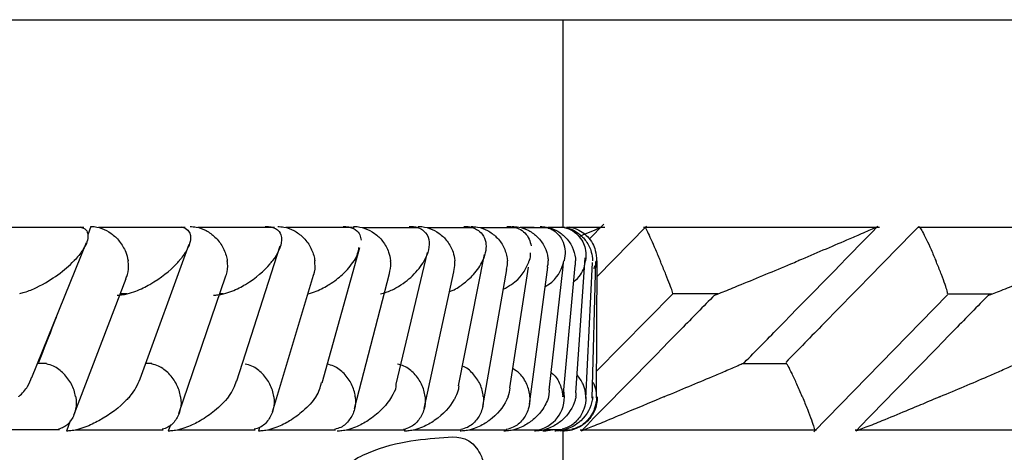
# Model space of a CAD drawing. Header units: millimetres. Extents: x 59 to 109, y 26 to 144.
# Tile 130 of 158: x 85.46 to 86.178, y 91.612 to 91.927. Entities that reach past the tile are written whole.
import ezdxf

# ---------------------------------------------------------------- set-up
doc = ezdxf.new("R2010")
doc.units = ezdxf.units.MM
doc.styles.add('SLDTEXTSTYLE0', font='TXT', dxfattribs={"width": 0.75})
doc.dimstyles.new('SLDDIMSTYLE0', dxfattribs={"dimtxt": 3.5, "dimasz": 3.302, "dimexe": 0, "dimexo": 0.0625, "dimgap": 0.875, "dimtad": 1, "dimdec": 0, "dimlfac": 20, "dimrnd": 1e-09, "dimzin": 12, "dimdsep": 46, "dimtxsty": 'SLDTEXTSTYLE0', "dimsah": 1, "dimcen": 0.09, "dimadec": 0, "dimazin": 3, "dimtfac": 1, "dimtdec": 0, "dimtofl": 0, "dimtmove": 0, "dimatfit": 3, "dimfxl": 0, "dimfrac": 2, "dimtolj": 1, "dimtzin": 12, "dimarcsym": 0})
doc.dimstyles.new('SLDDIMSTYLE1', dxfattribs={"dimtxt": 3.5, "dimasz": 3.302, "dimexe": 0, "dimexo": 0.0625, "dimgap": 0.875, "dimtad": 1, "dimdec": 0, "dimlfac": 20, "dimrnd": 1e-09, "dimzin": 12, "dimdsep": 46, "dimtxsty": 'SLDTEXTSTYLE0', "dimsah": 1, "dimcen": 0.09, "dimadec": 0, "dimazin": 3, "dimtfac": 1, "dimtdec": 0, "dimtmove": 0, "dimatfit": 0, "dimfxl": 0, "dimfrac": 2, "dimtolj": 1, "dimtzin": 12, "dimarcsym": 0})

# ---------------------------------------------------------------- blocks, each defined once
blk = doc.blocks.new('_D')
at = {"color": 7, "linetype": 'Continuous', "lineweight": 18}
for p, q in [((78.88354, 143.66488), (108.55876, 143.66488)), ((107.55876, 143.66488), (107.55876, 76.36081)), ((75.83348, 76.36081), (108.55876, 76.36081))]:
    blk.add_line(p, q, dxfattribs=at)
for points in [[(107.55876, 143.66488), (107.05076, 140.36288), (108.06676, 140.36288)], [(107.55876, 76.36081), (108.06676, 79.66281), (107.05076, 79.66281)]]:
    blk.add_solid(points, dxfattribs=at)
at = {"color": 7, "linetype": 'Continuous', "lineweight": 18, "insert": (103.04702, 105.51852), "char_height": 3.5, "attachment_point": 1, "rotation": 90, "style": 'SLDTEXTSTYLE0'}
blk.add_mtext('1346', dxfattribs=at)
blk = doc.blocks.new('_D_1')
at = {"color": 7, "linetype": 'Continuous', "lineweight": 18}
for p, q in [((75.60571, 99.25793), (98.87561, 99.25793)), ((97.87561, 99.25793), (97.87561, 76.36081)), ((75.83348, 76.36081), (98.87561, 76.36081))]:
    blk.add_line(p, q, dxfattribs=at)
for points in [[(97.87561, 99.25793), (97.36761, 95.95593), (98.38361, 95.95593)], [(97.87561, 76.36081), (98.38361, 79.66281), (97.36761, 79.66281)]]:
    blk.add_solid(points, dxfattribs=at)
at = {"color": 7, "linetype": 'Continuous', "lineweight": 18, "insert": (93.36387, 85.24551), "char_height": 3.5, "attachment_point": 1, "rotation": 90, "style": 'SLDTEXTSTYLE0'}
blk.add_mtext('458', dxfattribs=at)

msp = doc.modelspace()

# ---------------------------------------------------------------- linework, layer by layer
at = {"color": 1, "linetype": 'Continuous', "lineweight": 25}
for p, q in [((83.86803, 91.92748), (85.85632, 91.92748)), ((85.85632, 91.92748), (90.31905, 91.92748))]:
    msp.add_line(p, q, dxfattribs=at)
at = {"color": 7, "linetype": 'Continuous', "lineweight": 25}
for p, q in [((85.85632, 91.77626), (85.85632, 91.92748)), ((85.87535, 91.76767), (85.88611, 91.77859)), ((85.91712, 91.77702), (85.88112, 91.74039)), ((85.50703, 91.77606), (85.43653, 91.77606)), ((85.51216, 91.77686), (85.50983, 91.77072)), ((85.58079, 91.77605), (85.51763, 91.77605)), ((85.64606, 91.77604), (85.59017, 91.77604)), ((85.70289, 91.77601), (85.65426, 91.77601)), ((85.70378, 91.77686), (85.7034, 91.77536)), ((85.75134, 91.77596), (85.70996, 91.77596)), ((85.75079, 91.77686), (85.7506, 91.77596)), ((85.79136, 91.77591), (85.75726, 91.77591)), ((85.82282, 91.77585), (85.7961, 91.77585)), ((85.83533, 91.77605), (85.82504, 91.77605)), ((85.84561, 91.7758), (85.82637, 91.7758)), ((85.85255, 91.77605), (85.84517, 91.77605)), ((85.85781, 91.77606), (85.84584, 91.77606)), ((85.86301, 91.77605), (85.85871, 91.77605)), ((85.88668, 91.77605), (85.86265, 91.77605)), ((86.08708, 91.77604), (85.9149, 91.77604)), ((86.28647, 91.77601), (86.11508, 91.77601)), ((85.46904, 91.66688), (85.50888, 91.76526)), ((85.54807, 91.66579), (85.5837, 91.76404)), ((85.61856, 91.66444), (85.65013, 91.76282)), ((85.6807, 91.66306), (85.7082, 91.76143)), ((85.73465, 91.66208), (85.75746, 91.75782)), ((85.78023, 91.66079), (85.79905, 91.75643)), ((85.85635, 91.74746), (85.85673, 91.7509)), ((85.85685, 91.65797), (85.86522, 91.74844)), ((85.86556, 91.65563), (85.87255, 91.75411)), ((85.87285, 91.65152), (85.87772, 91.75056)), ((85.87748, 91.65178), (85.8802, 91.75142)), ((85.88062, 91.65207), (85.88118, 91.75184)), ((85.64442, 91.64172), (85.67431, 91.74129)), ((85.7043, 91.64415), (85.72977, 91.74252)), ((85.75509, 91.64424), (85.77679, 91.74393)), ((85.79773, 91.64578), (85.81528, 91.74549)), ((85.81744, 91.65924), (85.83109, 91.7473)), ((85.83179, 91.64745), (85.84514, 91.74718)), ((85.84624, 91.65767), (85.85635, 91.74746)), ((85.49963, 91.63931), (85.53783, 91.73888)), ((85.57633, 91.64052), (85.61035, 91.7401)), ((85.53366, 91.728), (85.53869, 91.728)), ((85.6062, 91.72794), (85.60863, 91.72794)), ((85.88051, 91.67115), (85.93649, 91.7281)), ((85.93638, 91.72794), (85.96929, 91.72794)), ((86.039, 91.62716), (86.1366, 91.72694)), ((86.13656, 91.72788), (86.1691, 91.72788)), ((85.47988, 91.67695), (85.47312, 91.67695)), ((85.55651, 91.67694), (85.55212, 91.67694)), ((86.01955, 91.67691), (85.98703, 91.67691)), ((85.49709, 91.63523), (85.4943, 91.62783)), ((85.41786, 91.62889), (85.48933, 91.62889)), ((85.50077, 91.62883), (85.56489, 91.62883)), ((85.57013, 91.6324), (85.5686, 91.62783)), ((85.57504, 91.62878), (85.63188, 91.62878)), ((85.63517, 91.63044), (85.6344, 91.62783)), ((85.6408, 91.62872), (85.69038, 91.62872)), ((85.69815, 91.62868), (85.74046, 91.62868)), ((85.74103, 91.62934), (85.74071, 91.62783)), ((85.7471, 91.62865), (85.78213, 91.62865)), ((85.78764, 91.62863), (85.81531, 91.62863)), ((85.81969, 91.62863), (85.83871, 91.62863)), ((85.84293, 91.62889), (85.85589, 91.62889)), ((85.84822, 91.62868), (85.84862, 91.62868)), ((85.85631, 91.62795), (85.8543, 91.62782)), ((85.8562, 91.62783), (85.85627, 91.62782)), ((85.85632, 91.60523), (85.85632, 91.62782)), ((85.85766, 91.62883), (85.86293, 91.62883)), ((85.86337, 91.62878), (85.86343, 91.62878)), ((85.86875, 91.62878), (86.04106, 91.62878)), ((86.03973, 91.62804), (86.03962, 91.62782)), ((86.06915, 91.62872), (86.24068, 91.62872))]:
    msp.add_line(p, q, dxfattribs=at)
msp.add_arc((85.83233, 91.65279), 0.02499, 284.75628, 10.92443, dxfattribs=at)
for points, knots in [([(85.50399, 91.77658), (85.50496, 91.7763), (85.50799, 91.77542), (85.50978, 91.7728), (85.5105, 91.76747), (85.50715, 91.76035), (85.50232, 91.75447), (85.49991, 91.7519), (85.49988, 91.75186)], [0, 0, 0, 0, 0.065364, 0.203562, 0.340628, 0.717959, 0.996183, 1, 1, 1, 1]), ([(85.51216, 91.77686), (85.51236, 91.77686), (85.51497, 91.77684), (85.52016, 91.77582), (85.52719, 91.77207), (85.53342, 91.76611), (85.53749, 91.7591), (85.53892, 91.75407), (85.53925, 91.75195), (85.53927, 91.75186)], [0, 0, 0, 0, 0.0163627, 0.2068749, 0.3985321, 0.5994234, 0.8309601, 0.993441, 1, 1, 1, 1]), ([(85.5782, 91.7765), (85.57917, 91.77619), (85.58211, 91.77528), (85.58412, 91.77274), (85.58548, 91.76747), (85.58291, 91.76036), (85.57866, 91.75446), (85.57652, 91.7519), (85.57649, 91.75186)], [0, 0, 0, 0, 0.065452, 0.199309, 0.332252, 0.717317, 0.996156, 1, 1, 1, 1]), ([(85.58449, 91.77686), (85.58599, 91.77678), (85.58994, 91.77654), (85.59638, 91.77412), (85.60317, 91.76917), (85.60856, 91.76214), (85.61085, 91.756), (85.61148, 91.75257), (85.61157, 91.75195), (85.61158, 91.75186)], [0, 0, 0, 0, 0.11573, 0.305815, 0.501172, 0.725687, 0.950387, 0.993511, 1, 1, 1, 1]), ([(85.63931, 91.77686), (85.63985, 91.77686), (85.64157, 91.77685), (85.64428, 91.77641), (85.64864, 91.77465), (85.65083, 91.77122), (85.65164, 91.76348), (85.64834, 91.75699), (85.64455, 91.7519), (85.64453, 91.75186)], [0, 0, 0, 0, 0.023344, 0.073456, 0.134708, 0.325551, 0.472792, 0.9964, 1, 1, 1, 1]), ([(85.64835, 91.77686), (85.64987, 91.77678), (85.65388, 91.77654), (85.66036, 91.77412), (85.66716, 91.76917), (85.67249, 91.76213), (85.67469, 91.756), (85.67526, 91.75257), (85.67534, 91.75195), (85.67535, 91.75186)], [0, 0, 0, 0, 0.115799, 0.305833, 0.501187, 0.72572, 0.950449, 0.993498, 1, 1, 1, 1]), ([(85.696, 91.77686), (85.69631, 91.77686), (85.69736, 91.77687), (85.6996, 91.77669), (85.70244, 91.776), (85.70611, 91.77409), (85.70845, 91.77092), (85.70887, 91.76813), (85.70906, 91.76682)], [0, 0, 0, 0, 0.027569, 0.092894, 0.211481, 0.351009, 0.695751, 1, 1, 1, 1]), ([(85.70378, 91.77686), (85.704, 91.77686), (85.70673, 91.77684), (85.71209, 91.77582), (85.71921, 91.77207), (85.72537, 91.76611), (85.72921, 91.75909), (85.73039, 91.75407), (85.73063, 91.75195), (85.73064, 91.75186)], [0, 0, 0, 0, 0.016743, 0.207069, 0.398555, 0.599339, 0.831055, 0.993508, 1, 1, 1, 1]), ([(85.74426, 91.77686), (85.74433, 91.77686), (85.74556, 91.77688), (85.74814, 91.77669), (85.75188, 91.77568), (85.75661, 91.77271), (85.75908, 91.7672), (85.75869, 91.75978), (85.75659, 91.75459), (85.75513, 91.7519), (85.75511, 91.75186)], [0, 0, 0, 0, 0.002838, 0.050984, 0.110337, 0.207815, 0.45319, 0.721642, 0.996403, 1, 1, 1, 1]), ([(85.75079, 91.77686), (85.75101, 91.77686), (85.75376, 91.77684), (85.75916, 91.77582), (85.76629, 91.77207), (85.7724, 91.76611), (85.77615, 91.7591), (85.77725, 91.75406), (85.77744, 91.75195), (85.77745, 91.75186)], [0, 0, 0, 0, 0.01665, 0.207027, 0.398558, 0.599349, 0.831, 0.993504, 1, 1, 1, 1]), ([(85.78406, 91.77686), (85.785, 91.77684), (85.78705, 91.7768), (85.79042, 91.77614), (85.7946, 91.77436), (85.80008, 91.76888), (85.80077, 91.76093), (85.79882, 91.75445), (85.79769, 91.7519), (85.79767, 91.75186)], [0, 0, 0, 0, 0.038854, 0.084814, 0.162935, 0.312704, 0.736914, 0.996414, 1, 1, 1, 1]), ([(85.78933, 91.77686), (85.79089, 91.77678), (85.79501, 91.77654), (85.80156, 91.77413), (85.80829, 91.76917), (85.81338, 91.76214), (85.81531, 91.75601), (85.8157, 91.75257), (85.81574, 91.75195), (85.81575, 91.75186)], [0, 0, 0, 0, 0.115595, 0.305774, 0.501211, 0.725701, 0.950315, 0.993498, 1, 1, 1, 1]), ([(85.81533, 91.77686), (85.816, 91.77686), (85.81776, 91.77684), (85.82093, 91.77637), (85.82514, 91.77492), (85.83116, 91.77049), (85.83224, 91.76599), (85.83303, 91.76269)], [0, 0, 0, 0, 0.044153, 0.116286, 0.228712, 0.43379, 1, 1, 1, 1]), ([(85.81932, 91.77686), (85.82088, 91.77678), (85.82502, 91.77654), (85.83158, 91.77413), (85.83826, 91.76918), (85.84325, 91.76214), (85.84507, 91.75601), (85.8454, 91.75257), (85.84543, 91.75195), (85.84544, 91.75186)], [0, 0, 0, 0, 0.115377, 0.305701, 0.501272, 0.725675, 0.950238, 0.993422, 1, 1, 1, 1]), ([(85.83964, 91.77686), (85.84121, 91.77678), (85.84536, 91.77655), (85.8519, 91.77413), (85.85852, 91.76918), (85.86341, 91.76214), (85.86514, 91.75601), (85.8654, 91.75257), (85.86543, 91.75195), (85.86543, 91.75186)], [0, 0, 0, 0, 0.1152768, 0.305678, 0.5012918, 0.7256257, 0.950167, 0.9934259, 1, 1, 1, 1]), ([(85.84519, 91.77575), (85.84544, 91.77569), (85.84785, 91.77507), (85.85284, 91.77163), (85.85679, 91.76595), (85.85807, 91.75874), (85.85758, 91.75418), (85.85702, 91.7519), (85.85701, 91.75186)], [0, 0, 0, 0, 0.014332, 0.137664, 0.465503, 0.728722, 0.99599, 1, 1, 1, 1]), ([(85.85514, 91.77658), (85.85645, 91.7763), (85.86053, 91.77542), (85.86483, 91.7728), (85.87038, 91.76747), (85.87306, 91.76034), (85.87313, 91.75448), (85.87276, 91.7519), (85.87276, 91.75186)], [0, 0, 0, 0, 0.065361, 0.203554, 0.340618, 0.717971, 0.996207, 1, 1, 1, 1]), ([(85.8587, 91.77583), (85.85938, 91.77572), (85.86265, 91.77522), (85.86788, 91.77195), (85.87372, 91.76615), (85.87703, 91.75909), (85.87778, 91.75407), (85.87782, 91.75195), (85.87782, 91.75186)], [0, 0, 0, 0, 0.0598652, 0.2870431, 0.5251733, 0.7996205, 0.9922293, 1, 1, 1, 1]), ([(85.86095, 91.7765), (85.86224, 91.77619), (85.86619, 91.77528), (85.87056, 91.77274), (85.87663, 91.76747), (85.88007, 91.76036), (85.88075, 91.75445), (85.88066, 91.7519), (85.88066, 91.75186)], [0, 0, 0, 0, 0.065459, 0.1993, 0.332249, 0.717319, 0.996151, 1, 1, 1, 1]), ([(85.88471, 91.7765), (85.88402, 91.77619), (85.8819, 91.77528), (85.87609, 91.77281), (85.87107, 91.77069), (85.86864, 91.76966)], [0, 0, 0, 0, 0.201534, 0.613715, 1, 1, 1, 1]), ([(85.91635, 91.77585), (85.91666, 91.77528), (85.91739, 91.77395), (85.91966, 91.76911), (85.92276, 91.76216), (85.9254, 91.75601), (85.92685, 91.75257), (85.92711, 91.75195), (85.92714, 91.75186)], [0, 0, 0, 0, 0.17557, 0.407574, 0.674212, 0.941071, 0.992282, 1, 1, 1, 1]), ([(85.98862, 91.67782), (85.99673, 91.68609), (86.02909, 91.7191), (86.0614, 91.75212), (86.08562, 91.77686)], [0, 0, 0, 0, 0.250556, 1, 1, 1, 1]), ([(86.11556, 91.77686), (86.10416, 91.7652), (86.08113, 91.74164), (86.04884, 91.70863), (86.02793, 91.68728), (86.01867, 91.67782)], [0, 0, 0, 0, 0.35312, 0.713546, 1, 1, 1, 1]), ([(86.08562, 91.77686), (86.08565, 91.77686), (86.08573, 91.77685), (86.08489, 91.77641), (86.08107, 91.77465), (86.07323, 91.77122), (86.05526, 91.76347), (86.03977, 91.75699), (86.02783, 91.7519), (86.02775, 91.75186)], [0, 0, 0, 0, 0.023353, 0.07346, 0.1347, 0.325555, 0.472791, 0.996402, 1, 1, 1, 1]), ([(86.11556, 91.77686), (86.11572, 91.77678), (86.11617, 91.77654), (86.11772, 91.77412), (86.12034, 91.76917), (86.12367, 91.76214), (86.12636, 91.756), (86.12781, 91.75257), (86.12807, 91.75195), (86.12811, 91.75186)], [0, 0, 0, 0, 0.115806, 0.305844, 0.501189, 0.725736, 0.950455, 0.993507, 1, 1, 1, 1]), ([(85.70734, 91.76164), (85.70678, 91.75845), (85.70622, 91.75522), (85.70407, 91.7519), (85.70405, 91.75186)], [0, 0, 0, 0, 0.989544, 1, 1, 1, 1]), ([(85.83241, 91.7576), (85.83239, 91.75574), (85.83236, 91.75386), (85.83169, 91.7519), (85.83168, 91.75186)], [0, 0, 0, 0, 0.9822302, 1, 1, 1, 1]), ([(85.46028, 91.72799), (85.46144, 91.72828), (85.46607, 91.72944), (85.47645, 91.73407), (85.48897, 91.74177), (85.49656, 91.74845), (85.49984, 91.75183), (85.49988, 91.75186)], [0, 0, 0, 0, 0.055047, 0.219231, 0.599108, 0.995995, 1, 1, 1, 1]), ([(85.53141, 91.72687), (85.53243, 91.72691), (85.53483, 91.727), (85.53961, 91.72796), (85.54709, 91.73041), (85.56134, 91.73758), (85.57055, 91.74525), (85.57582, 91.75108), (85.57647, 91.75183), (85.57649, 91.75186)], [0, 0, 0, 0, 0.042788, 0.100381, 0.193845, 0.386068, 0.920547, 0.996421, 1, 1, 1, 1]), ([(85.5376, 91.73897), (85.53808, 91.73988), (85.53977, 91.74314), (85.53976, 91.74774), (85.53938, 91.75116), (85.53928, 91.75178), (85.53927, 91.75186)], [0, 0, 0, 0, 0.241353, 0.862909, 0.982016, 1, 1, 1, 1]), ([(85.60158, 91.72687), (85.60261, 91.72691), (85.60504, 91.727), (85.60981, 91.72796), (85.61714, 91.73042), (85.6308, 91.7376), (85.63926, 91.74526), (85.64393, 91.75109), (85.6445, 91.75183), (85.64453, 91.75186)], [0, 0, 0, 0, 0.042962, 0.100764, 0.194523, 0.387189, 0.921599, 0.996404, 1, 1, 1, 1]), ([(85.61021, 91.74016), (85.61049, 91.74069), (85.61202, 91.74358), (85.612, 91.74774), (85.61167, 91.75116), (85.61159, 91.75178), (85.61158, 91.75186)], [0, 0, 0, 0, 0.155169, 0.847748, 0.97994, 1, 1, 1, 1]), ([(85.67025, 91.72778), (85.67035, 91.7278), (85.67268, 91.72822), (85.67856, 91.73051), (85.68744, 91.73516), (85.69684, 91.74265), (85.70182, 91.74852), (85.70403, 91.75183), (85.70405, 91.75186)], [0, 0, 0, 0, 0.004442, 0.107904, 0.320211, 0.611164, 0.996027, 1, 1, 1, 1]), ([(85.67432, 91.74128), (85.6744, 91.74144), (85.67575, 91.74399), (85.67569, 91.74775), (85.67543, 91.75116), (85.67536, 91.75178), (85.67535, 91.75186)], [0, 0, 0, 0, 0.052724, 0.829323, 0.977556, 1, 1, 1, 1]), ([(85.72322, 91.72775), (85.72451, 91.72808), (85.72899, 91.72922), (85.73783, 91.73366), (85.74786, 91.74139), (85.75303, 91.7482), (85.75509, 91.75183), (85.75511, 91.75186)], [0, 0, 0, 0, 0.0633465, 0.2187367, 0.5740134, 0.9960385, 1, 1, 1, 1]), ([(85.72976, 91.74252), (85.7303, 91.74499), (85.73095, 91.74798), (85.73071, 91.75116), (85.73065, 91.75178), (85.73064, 91.75186)], [0, 0, 0, 0, 0.8052452, 0.9743836, 1, 1, 1, 1]), ([(85.77366, 91.72955), (85.77385, 91.72961), (85.77789, 91.73097), (85.78402, 91.73528), (85.79239, 91.74257), (85.79612, 91.74852), (85.79765, 91.75183), (85.79767, 91.75186)], [0, 0, 0, 0, 0.011463, 0.245912, 0.567922, 0.995593, 1, 1, 1, 1]), ([(85.77661, 91.74396), (85.77708, 91.74595), (85.77767, 91.74847), (85.77751, 91.75116), (85.77746, 91.75178), (85.77745, 91.75186)], [0, 0, 0, 0, 0.769551, 0.969658, 1, 1, 1, 1]), ([(85.81276, 91.73114), (85.81483, 91.73232), (85.82488, 91.738), (85.82907, 91.74536), (85.83143, 91.75115), (85.83167, 91.75183), (85.83168, 91.75186)], [0, 0, 0, 0, 0.186642, 0.904161, 0.995224, 1, 1, 1, 1]), ([(85.81503, 91.74554), (85.8154, 91.74702), (85.8159, 91.74901), (85.81579, 91.75116), (85.81575, 91.75178), (85.81575, 91.75186)], [0, 0, 0, 0, 0.710972, 0.962044, 1, 1, 1, 1]), ([(85.84326, 91.73309), (85.84409, 91.7336), (85.85231, 91.73862), (85.85504, 91.7453), (85.85682, 91.7511), (85.857, 91.75183), (85.85701, 91.75186)], [0, 0, 0, 0, 0.089846, 0.886129, 0.994696, 1, 1, 1, 1]), ([(85.84492, 91.74722), (85.84516, 91.74814), (85.84554, 91.74958), (85.84547, 91.75116), (85.84544, 91.75178), (85.84544, 91.75186)], [0, 0, 0, 0, 0.604042, 0.948167, 1, 1, 1, 1]), ([(85.86411, 91.73641), (85.86592, 91.73815), (85.87103, 91.7431), (85.87223, 91.74846), (85.87275, 91.75183), (85.87276, 91.75186)], [0, 0, 0, 0, 0.3510253, 0.9934988, 1, 1, 1, 1]), ([(85.86509, 91.74846), (85.86523, 91.74897), (85.86551, 91.75), (85.86545, 91.75116), (85.86543, 91.75178), (85.86543, 91.75186)], [0, 0, 0, 0, 0.458119, 0.929094, 1, 1, 1, 1]), ([(85.8788, 91.74633), (85.8795, 91.74742), (85.88065, 91.74921), (85.88062, 91.75108), (85.88066, 91.75183), (85.88066, 91.75186)], [0, 0, 0, 0, 0.595242, 0.981766, 1, 1, 1, 1]), ([(85.93638, 91.7281), (85.93623, 91.72861), (85.93587, 91.72989), (85.93411, 91.73463), (85.93139, 91.74158), (85.92887, 91.74773), (85.92743, 91.75116), (85.92718, 91.75178), (85.92714, 91.75186)], [0, 0, 0, 0, 0.159658, 0.39635, 0.668166, 0.940208, 0.99214, 1, 1, 1, 1]), ([(85.96673, 91.72687), (85.96688, 91.72691), (85.96724, 91.727), (85.96974, 91.72796), (85.97589, 91.73042), (85.99348, 91.7376), (86.01201, 91.74526), (86.02589, 91.75109), (86.02767, 91.75183), (86.02775, 91.75186)], [0, 0, 0, 0, 0.04295, 0.100761, 0.194515, 0.387187, 0.921588, 0.9964, 1, 1, 1, 1]), ([(86.13656, 91.72803), (86.13649, 91.72856), (86.13631, 91.72985), (86.1348, 91.73463), (86.13228, 91.74158), (86.12983, 91.74773), (86.1284, 91.75116), (86.12814, 91.75178), (86.12811, 91.75186)], [0, 0, 0, 0, 0.164835, 0.400017, 0.670175, 0.940568, 0.992176, 1, 1, 1, 1]), ([(86.16638, 91.72687), (86.16657, 91.72691), (86.16703, 91.727), (86.1697, 91.72796), (86.17605, 91.7304), (86.18802, 91.73521), (86.20617, 91.74263), (86.22019, 91.74852), (86.22814, 91.75183), (86.22822, 91.75186)], [0, 0, 0, 0, 0.042728, 0.100447, 0.193924, 0.385769, 0.648659, 0.996411, 1, 1, 1, 1]), ([(85.96673, 91.72687), (85.9586, 91.71858), (85.92622, 91.68556), (85.8938, 91.65255), (85.86952, 91.62783)], [0, 0, 0, 0, 0.250977, 1, 1, 1, 1]), ([(86.16638, 91.72687), (86.15828, 91.71857), (86.12606, 91.68556), (86.09378, 91.65255), (86.06962, 91.62783)], [0, 0, 0, 0, 0.25116, 1, 1, 1, 1]), ([(85.48832, 91.7145), (85.48728, 91.7118), (85.48257, 91.69957), (85.47773, 91.68735), (85.47397, 91.67782)], [0, 0, 0, 0, 0.220719, 1, 1, 1, 1]), ([(85.50107, 91.65282), (85.50105, 91.6529), (85.50054, 91.65597), (85.49846, 91.66207), (85.49275, 91.66979), (85.4861, 91.67505), (85.48152, 91.67626), (85.47981, 91.67671)], [0, 0, 0, 0, 0.007785, 0.289167, 0.570977, 0.840337, 1, 1, 1, 1]), ([(85.57756, 91.65282), (85.57754, 91.6529), (85.57709, 91.65596), (85.57508, 91.66207), (85.56942, 91.66979), (85.56277, 91.67504), (85.55814, 91.67625), (85.55644, 91.67669)], [0, 0, 0, 0, 0.007809, 0.28985, 0.572374, 0.842335, 1, 1, 1, 1]), ([(85.64546, 91.65282), (85.64545, 91.6529), (85.64504, 91.65597), (85.64313, 91.66207), (85.63752, 91.66979), (85.6309, 91.67503), (85.62626, 91.67622), (85.62458, 91.67665)], [0, 0, 0, 0, 0.007738, 0.29091, 0.57447, 0.845371, 1, 1, 1, 1]), ([(85.70486, 91.65282), (85.70485, 91.6529), (85.7045, 91.65597), (85.70268, 91.66208), (85.69713, 91.66979), (85.69058, 91.675), (85.68595, 91.67619), (85.68431, 91.67661)], [0, 0, 0, 0, 0.007775, 0.292327, 0.577274, 0.849477, 1, 1, 1, 1]), ([(85.75579, 91.65282), (85.75578, 91.6529), (85.75547, 91.65596), (85.75376, 91.66208), (85.7483, 91.66979), (85.74183, 91.67497), (85.73724, 91.67614), (85.73565, 91.67655)], [0, 0, 0, 0, 0.007827, 0.294069, 0.580703, 0.854526, 1, 1, 1, 1]), ([(85.9301, 91.65282), (85.93018, 91.65286), (85.94201, 91.65791), (85.95744, 91.66426), (85.97501, 91.67176), (85.98252, 91.675), (85.98689, 91.67694), (85.98833, 91.67762), (85.98865, 91.67781), (85.98863, 91.67782), (85.98862, 91.67782)], [0, 0, 0, 0, 0.003599, 0.52269, 0.670415, 0.836857, 0.904328, 0.960523, 0.987, 1, 1, 1, 1]), ([(86.0307, 91.65282), (86.03067, 91.6529), (86.02938, 91.65596), (86.02675, 91.66208), (86.02321, 91.66979), (86.02063, 91.67503), (86.01984, 91.67622), (86.01955, 91.67665)], [0, 0, 0, 0, 0.007743, 0.290908, 0.574471, 0.845368, 1, 1, 1, 1]), ([(86.13105, 91.65282), (86.13113, 91.65286), (86.1429, 91.65788), (86.15809, 91.66422), (86.17524, 91.67169), (86.18248, 91.67491), (86.1868, 91.67694), (86.18822, 91.67768), (86.1883, 91.67782), (86.18823, 91.67782), (86.18822, 91.67782)], [0, 0, 0, 0, 0.003611, 0.521548, 0.666856, 0.833466, 0.9, 0.967249, 0.997275, 1, 1, 1, 1]), ([(85.79823, 91.65282), (85.79822, 91.6529), (85.79797, 91.65597), (85.79637, 91.66211), (85.79093, 91.66964), (85.78601, 91.67419), (85.78305, 91.6751), (85.78305, 91.6751)], [0, 0, 0, 0, 0.009147, 0.343952, 0.679298, 0.99965, 1, 1, 1, 1]), ([(85.83211, 91.65282), (85.83211, 91.6529), (85.83191, 91.65597), (85.83034, 91.66197), (85.82587, 91.66927), (85.82139, 91.67219), (85.81962, 91.67334)], [0, 0, 0, 0, 0.010319, 0.383388, 0.75713, 1, 1, 1, 1]), ([(85.84768, 91.67047), (85.84869, 91.6696), (85.85202, 91.66671), (85.85496, 91.66054), (85.85602, 91.65525), (85.85614, 91.6529), (85.85614, 91.65282)], [0, 0, 0, 0, 0.1908293, 0.6340328, 0.9873125, 1, 1, 1, 1]), ([(85.45956, 91.65282), (85.4596, 91.65286), (85.4621, 91.65541), (85.46665, 91.66013), (85.46822, 91.66472), (85.46897, 91.66691)], [0, 0, 0, 0, 0.0071653, 0.5270734, 1, 1, 1, 1]), ([(85.54039, 91.65282), (85.54042, 91.65286), (85.54434, 91.65728), (85.54623, 91.66155), (85.54809, 91.66579)], [0, 0, 0, 0, 0.007862, 1, 1, 1, 1]), ([(85.61258, 91.65282), (85.6126, 91.65286), (85.61577, 91.65684), (85.61704, 91.66068), (85.6183, 91.6645)], [0, 0, 0, 0, 0.008732, 1, 1, 1, 1]), ([(85.67622, 91.65282), (85.67625, 91.65286), (85.6787, 91.65638), (85.67946, 91.65979), (85.68022, 91.66316)], [0, 0, 0, 0, 0.009856, 1, 1, 1, 1]), ([(85.87294, 91.65282), (85.87293, 91.6529), (85.87285, 91.65597), (85.87175, 91.66187), (85.86819, 91.66663), (85.8665, 91.66889)], [0, 0, 0, 0, 0.014284, 0.531394, 1, 1, 1, 1]), ([(85.88071, 91.65282), (85.8807, 91.6529), (85.88067, 91.65597), (85.88032, 91.65995), (85.87821, 91.6631), (85.8778, 91.6637)], [0, 0, 0, 0, 0.021878, 0.813142, 1, 1, 1, 1]), ([(85.73139, 91.65282), (85.73141, 91.65286), (85.7329, 91.65537), (85.73493, 91.65846), (85.73479, 91.66144), (85.73476, 91.66203)], [0, 0, 0, 0, 0.011074, 0.80108, 1, 1, 1, 1]), ([(85.77808, 91.65282), (85.77809, 91.65286), (85.77905, 91.65479), (85.78025, 91.65741), (85.78051, 91.65998), (85.78059, 91.6607)], [0, 0, 0, 0, 0.0129893, 0.7235916, 1, 1, 1, 1]), ([(85.81625, 91.65282), (85.81626, 91.65286), (85.81712, 91.65496), (85.81751, 91.65709), (85.81789, 91.65919)], [0, 0, 0, 0, 0.016049, 1, 1, 1, 1]), ([(85.84581, 91.65282), (85.84582, 91.65286), (85.84631, 91.65447), (85.84634, 91.65608), (85.84637, 91.65766)], [0, 0, 0, 0, 0.020964, 1, 1, 1, 1]), ([(85.85614, 91.65282), (85.85615, 91.65285), (85.85656, 91.65432), (85.85672, 91.65594), (85.85687, 91.65753)], [0, 0, 0, 0, 0.021608, 1, 1, 1, 1]), ([(85.86568, 91.65282), (85.86569, 91.65286), (85.86586, 91.6538), (85.86583, 91.65472), (85.8658, 91.6556)], [0, 0, 0, 0, 0.036811, 1, 1, 1, 1]), ([(85.50107, 91.65282), (85.50108, 91.65274), (85.50158, 91.64968), (85.50154, 91.64357), (85.49838, 91.63587), (85.49372, 91.63075), (85.48984, 91.6296), (85.48857, 91.62923)], [0, 0, 0, 0, 0.007925, 0.297868, 0.588276, 0.865658, 1, 1, 1, 1]), ([(85.54039, 91.65282), (85.54036, 91.65279), (85.53958, 91.65194), (85.53394, 91.646), (85.52436, 91.63829), (85.50999, 91.63122), (85.50261, 91.62886), (85.49781, 91.62792), (85.49538, 91.62785), (85.4943, 91.62783)], [0, 0, 0, 0, 0.003574, 0.090146, 0.620259, 0.806633, 0.897581, 0.954145, 1, 1, 1, 1]), ([(85.57756, 91.65282), (85.57757, 91.65274), (85.57802, 91.64968), (85.57785, 91.64356), (85.57449, 91.63586), (85.5696, 91.63072), (85.56556, 91.62956), (85.5642, 91.62917)], [0, 0, 0, 0, 0.007875, 0.296298, 0.58508, 0.860869, 1, 1, 1, 1]), ([(85.61258, 91.65282), (85.61255, 91.65279), (85.60974, 91.64935), (85.60384, 91.64334), (85.5933, 91.63589), (85.5841, 91.63119), (85.57689, 91.62885), (85.57213, 91.62792), (85.56969, 91.62785), (85.5686, 91.62783)], [0, 0, 0, 0, 0.003564, 0.362687, 0.622378, 0.807428, 0.898034, 0.95455, 1, 1, 1, 1]), ([(85.64546, 91.65282), (85.64547, 91.65274), (85.64587, 91.64967), (85.64559, 91.64356), (85.64202, 91.63585), (85.6369, 91.63068), (85.63271, 91.62951), (85.63126, 91.62911)], [0, 0, 0, 0, 0.007825, 0.294558, 0.581781, 0.855933, 1, 1, 1, 1]), ([(85.67622, 91.65282), (85.6762, 91.65279), (85.67496, 91.65104), (85.67215, 91.64753), (85.66617, 91.64166), (85.65851, 91.63585), (85.64972, 91.63118), (85.64268, 91.62884), (85.63796, 91.62792), (85.63549, 91.62785), (85.6344, 91.62783)], [0, 0, 0, 0, 0.003578, 0.184786, 0.364577, 0.623238, 0.807738, 0.898208, 0.954727, 1, 1, 1, 1]), ([(85.70486, 91.65282), (85.70487, 91.65274), (85.70521, 91.64968), (85.70481, 91.64356), (85.70105, 91.63585), (85.6957, 91.63064), (85.69137, 91.62946), (85.68984, 91.62905)], [0, 0, 0, 0, 0.007796, 0.292907, 0.57839, 0.850979, 1, 1, 1, 1]), ([(85.73139, 91.65282), (85.73137, 91.65279), (85.72936, 91.64949), (85.72468, 91.64355), (85.71568, 91.6361), (85.70719, 91.63132), (85.7002, 91.62886), (85.69549, 91.62798), (85.69289, 91.62776), (85.69178, 91.62783), (85.69176, 91.62783)], [0, 0, 0, 0, 0.00358, 0.34953, 0.614361, 0.803751, 0.896002, 0.953184, 0.999247, 1, 1, 1, 1]), ([(85.75579, 91.65282), (85.7558, 91.65274), (85.75609, 91.64968), (85.75556, 91.64356), (85.75161, 91.63584), (85.74606, 91.63062), (85.7416, 91.62943), (85.73999, 91.629)], [0, 0, 0, 0, 0.007747, 0.291421, 0.5756, 0.846861, 1, 1, 1, 1]), ([(85.77808, 91.65282), (85.77806, 91.65279), (85.77767, 91.65202), (85.77442, 91.64612), (85.76788, 91.6384), (85.75587, 91.6313), (85.74909, 91.62884), (85.74444, 91.628), (85.74183, 91.62773), (85.74072, 91.62783), (85.74071, 91.62783)], [0, 0, 0, 0, 0.00357, 0.081482, 0.615819, 0.804437, 0.896392, 0.953446, 0.99951, 1, 1, 1, 1]), ([(85.81625, 91.65282), (85.81623, 91.65279), (85.8159, 91.65196), (85.81321, 91.64602), (85.80738, 91.63832), (85.79605, 91.63124), (85.7895, 91.62886), (85.78491, 91.62794), (85.78233, 91.62783), (85.78121, 91.62783), (85.78121, 91.62783)], [0, 0, 0, 0, 0.003576, 0.087798, 0.619056, 0.806032, 0.897272, 0.95396, 0.999888, 1, 1, 1, 1]), ([(85.79823, 91.65282), (85.79824, 91.65274), (85.79847, 91.64968), (85.79782, 91.64356), (85.79369, 91.63584), (85.78796, 91.6306), (85.7834, 91.6294), (85.78173, 91.62897)], [0, 0, 0, 0, 0.007729, 0.290432, 0.573548, 0.843871, 1, 1, 1, 1]), ([(85.84581, 91.65282), (85.8458, 91.65279), (85.84478, 91.6494), (85.84182, 91.6434), (85.83486, 91.63594), (85.82772, 91.63122), (85.82138, 91.62885), (85.8169, 91.62794), (85.81429, 91.62783), (85.81318, 91.62783), (85.81318, 91.62783)], [0, 0, 0, 0, 0.003579, 0.359168, 0.62136, 0.807339, 0.897959, 0.954252, 0.999825, 1, 1, 1, 1]), ([(85.83211, 91.65282), (85.83212, 91.65274), (85.83229, 91.64968), (85.83153, 91.64357), (85.82722, 91.63585), (85.82133, 91.63059), (85.81669, 91.62939), (85.81497, 91.62895)], [0, 0, 0, 0, 0.007709, 0.289712, 0.57209, 0.841825, 1, 1, 1, 1]), ([(85.86568, 91.65282), (85.86567, 91.65279), (85.8655, 91.65195), (85.86402, 91.64603), (85.85971, 91.6383), (85.8497, 91.63123), (85.84358, 91.62885), (85.83915, 91.62794), (85.83657, 91.62783), (85.83543, 91.62783), (85.83542, 91.62783)], [0, 0, 0, 0, 0.003568, 0.088003, 0.620428, 0.806979, 0.897753, 0.95408, 0.999597, 1, 1, 1, 1]), ([(85.87794, 91.65282), (85.87794, 91.65279), (85.87786, 91.65194), (85.87698, 91.646), (85.87348, 91.63829), (85.86422, 91.63122), (85.85834, 91.62886), (85.85398, 91.62792), (85.85142, 91.62785), (85.85027, 91.62783)], [0, 0, 0, 0, 0.00357, 0.090145, 0.620261, 0.806636, 0.897578, 0.954144, 1, 1, 1, 1]), ([(85.87294, 91.65282), (85.87294, 91.65274), (85.873, 91.64968), (85.87201, 91.64357), (85.86737, 91.63587), (85.86151, 91.63075), (85.8571, 91.6296), (85.85567, 91.62923)], [0, 0, 0, 0, 0.007937, 0.297859, 0.588269, 0.865655, 1, 1, 1, 1]), ([(85.88125, 91.65282), (85.88125, 91.65279), (85.88128, 91.64936), (85.88017, 91.64334), (85.87545, 91.63589), (85.86974, 91.63119), (85.86412, 91.62885), (85.85986, 91.62792), (85.85733, 91.62785), (85.8562, 91.62783)], [0, 0, 0, 0, 0.00357, 0.362681, 0.622372, 0.807437, 0.898035, 0.954557, 1, 1, 1, 1]), ([(85.88071, 91.65282), (85.88071, 91.65274), (85.88072, 91.64968), (85.87961, 91.64356), (85.87482, 91.63586), (85.86879, 91.63072), (85.86429, 91.62956), (85.86278, 91.62917)], [0, 0, 0, 0, 0.0078859, 0.2963007, 0.5850776, 0.860857, 1, 1, 1, 1]), ([(85.9301, 91.65282), (85.93002, 91.65279), (85.92175, 91.64937), (85.90751, 91.64334), (85.8895, 91.63589), (85.87809, 91.63119), (85.87228, 91.62885), (85.86989, 91.62792), (85.86963, 91.62785), (85.86952, 91.62783)], [0, 0, 0, 0, 0.003581, 0.362681, 0.622375, 0.80743, 0.898032, 0.954549, 1, 1, 1, 1]), ([(86.0307, 91.65282), (86.03074, 91.65274), (86.03202, 91.64968), (86.03451, 91.64356), (86.03744, 91.63585), (86.03922, 91.63068), (86.03943, 91.62951), (86.0395, 91.62911)], [0, 0, 0, 0, 0.00784, 0.294568, 0.581797, 0.855923, 1, 1, 1, 1]), ([(86.13105, 91.65282), (86.13097, 91.65279), (86.12677, 91.65104), (86.11848, 91.64753), (86.10435, 91.64165), (86.09029, 91.63585), (86.07872, 91.63118), (86.0727, 91.62884), (86.07014, 91.62792), (86.06978, 91.62785), (86.06962, 91.62783)], [0, 0, 0, 0, 0.003573, 0.184777, 0.364569, 0.623232, 0.807726, 0.898203, 0.954725, 1, 1, 1, 1]), ([(85.8483, 91.6287), (85.84727, 91.62844), (85.84531, 91.62795), (85.84285, 91.62776), (85.8417, 91.62783), (85.84168, 91.62783)], [0, 0, 0, 0, 0.526378, 0.992228, 1, 1, 1, 1]), ([(85.79387, 91.43827), (85.79345, 91.42133), (85.79238, 91.37776), (85.7914, 91.3156), (85.78693, 91.27128), (85.78133, 91.23833), (85.77209, 91.20854), (85.75433, 91.19183), (85.73074, 91.20479), (85.70452, 91.25426), (85.68449, 91.33041), (85.67469, 91.41131), (85.67307, 91.47743), (85.67692, 91.53268), (85.68506, 91.57492), (85.69697, 91.60334), (85.72854, 91.62034), (85.76189, 91.62224), (85.78743, 91.62479), (85.79682, 91.61013), (85.79967, 91.60108), (85.80151, 91.58833), (85.80234, 91.57502), (85.80244, 91.55881), (85.80186, 91.54825), (85.80152, 91.54192)], [0, 0, 0, 0, 0.033052, 0.085024, 0.118228, 0.129569, 0.172984, 0.228261, 0.301974, 0.376412, 0.450985, 0.502259, 0.543379, 0.576527, 0.609904, 0.640198, 0.675368, 0.845988, 0.931325, 0.94569, 0.960158, 0.969378, 0.978629, 0.987196, 1, 1, 1, 1])]:
    msp.add_open_spline(points, degree=3, knots=knots, dxfattribs=at)

# ---------------------------------------------------------------- dimensions: what is measured, and where the dimension line sits
at = {"color": 7, "linetype": 'Continuous', "lineweight": 18}
for base, p1, dimstyle, picture, middle in [((107.55876, 76.36081), (77.88354, 143.66488), 'SLDDIMSTYLE0', '_D', (107.55876, 110.69074)), ((97.87561, 76.36081), (74.60571, 99.25793), 'SLDDIMSTYLE1', '_D_1', (97.87561, 89.12468))]:
    dim = msp.add_linear_dim(base=base, p1=p1, p2=(74.83348, 76.36081), angle=90, dimstyle=dimstyle, dxfattribs=at)
    dim.commit()
    dim.dimension.update_dxf_attribs({"geometry": picture, "text_midpoint": middle, "dimtype": 160})

doc.saveas('drawing.dxf')
